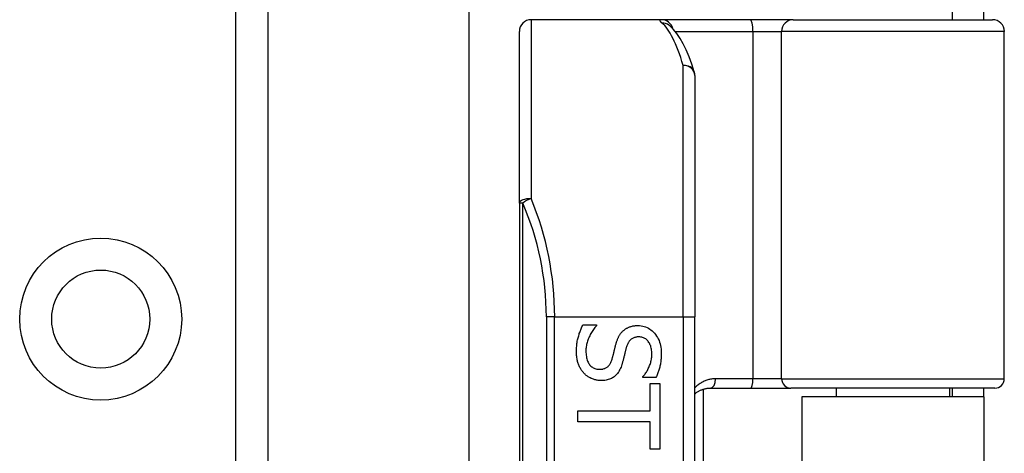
# Model space of a CAD drawing. Header units: inches. Extents: x 3.3 to 80.3, y 4.6 to 43.1.
# Tile 53 of 80: x 17.55 to 19.207, y 29.04 to 29.77. Entities that reach past the tile are written whole.
import ezdxf

# ---------------------------------------------------------------- set-up
doc = ezdxf.new("R2010")
doc.units = ezdxf.units.IN
doc.header["$MEASUREMENT"] = 0
doc.layers.add('Visible Edges(ANSI)', color=7, linetype='Continuous', lineweight=25)
doc.layers.add('Visible Tangent Edges(ANSI)', color=7, linetype='Continuous', lineweight=25)

msp = doc.modelspace()

# ---------------------------------------------------------------- linework, layer by layer
at = {"layer": 'Visible Edges(ANSI)'}
for p, q in [((18.306, 28.9548), (18.306, 31.9515)), ((17.9671, 31.5613), (17.9671, 14.1755)), ((19.1191, 29.8009), (19.1191, 29.7699)), ((19.1721, 29.7699), (19.1721, 29.8009)), ((18.6298, 29.7699), (18.4103, 29.7699)), ((18.7792, 29.7699), (18.6298, 29.7699)), ((18.6425, 29.7605), (18.642, 29.7608)), ((18.8516, 29.7699), (18.7792, 29.7699)), ((18.8516, 29.7699), (19.187, 29.7699)), ((18.3906, 29.461), (18.3906, 29.7502)), ((19.2066, 29.1656), (19.2066, 29.7502)), ((18.6859, 29.6762), (18.6859, 29.2699)), ((18.3906, 29.461), (18.3906, 27.5788)), ((18.6859, 27.7699), (18.6859, 29.2699)), ((18.4975, 29.2562), (18.5205, 29.2562)), ((18.5205, 29.2562), (18.5205, 29.2548)), ((18.5986, 29.1678), (18.5986, 29.1692)), ((18.6205, 29.1678), (18.5986, 29.1678)), ((18.6107, 29.1579), (18.627, 29.1579)), ((18.6107, 29.1117), (18.6107, 29.1579)), ((18.627, 29.1579), (18.627, 29.0471)), ((18.6997, 29.1479), (18.6997, 27.8918)), ((18.7117, 29.1498), (18.7801, 29.1498)), ((18.7801, 29.1498), (18.8476, 29.1498)), ((19.1909, 29.1498), (18.8476, 29.1498)), ((18.9237, 29.1498), (18.9237, 29.1354)), ((19.1146, 29.1498), (19.1146, 29.1354)), ((19.1191, 29.1498), (19.1191, 29.1354)), ((19.1721, 29.1354), (19.1721, 29.1498)), ((19.1721, 29.1354), (18.8661, 29.1354)), ((18.8661, 29.1354), (18.8661, 27.9044)), ((19.1721, 29.1354), (19.1721, 27.9044)), ((18.4892, 29.0933), (18.4892, 29.1117)), ((18.4892, 29.1117), (18.6107, 29.1117)), ((18.6107, 29.0933), (18.4892, 29.0933)), ((18.6107, 29.0471), (18.6107, 29.0933)), ((18.627, 29.0471), (18.6107, 29.0471))]:
    msp.add_line(p, q, dxfattribs=at)
at = {"layer": 'Visible Edges(ANSI)', "flags": 128}
for points in [[(18.685, 29.6819), (18.6807, 29.6953), (18.6762, 29.7076), (18.6714, 29.7189), (18.6665, 29.7292), (18.6612, 29.7385), (18.6556, 29.7468), (18.6494, 29.7542), (18.6425, 29.7605)], [(18.4867, 29.2109), (18.4868, 29.2134), (18.4868, 29.2158), (18.4869, 29.2181), (18.4871, 29.2204), (18.4873, 29.2226), (18.4875, 29.2248), (18.4878, 29.2269), (18.4881, 29.2289), (18.4885, 29.2309), (18.4889, 29.2328), (18.4894, 29.2346), (18.4899, 29.2364), (18.4904, 29.2381), (18.491, 29.2399), (18.4915, 29.2416), (18.4921, 29.2433), (18.4927, 29.2449), (18.4933, 29.2466), (18.494, 29.2482), (18.4946, 29.2498), (18.4953, 29.2514), (18.496, 29.253), (18.4967, 29.2546), (18.4975, 29.2562)], [(18.5205, 29.2548), (18.5191, 29.2533), (18.5177, 29.2517), (18.5165, 29.2501), (18.5152, 29.2485), (18.5141, 29.2469), (18.5129, 29.2452), (18.5119, 29.2434), (18.5108, 29.2417), (18.5099, 29.2399), (18.509, 29.2381), (18.5081, 29.2362), (18.5073, 29.2343), (18.5065, 29.2324), (18.5059, 29.2305), (18.5052, 29.2287), (18.5047, 29.2268), (18.5042, 29.2249), (18.5038, 29.2231), (18.5034, 29.2213), (18.5031, 29.2194), (18.5029, 29.2176), (18.5027, 29.2158), (18.5026, 29.214), (18.5026, 29.2123)], [(18.553, 29.2234), (18.5533, 29.2246), (18.5536, 29.2258), (18.554, 29.2269), (18.5543, 29.228), (18.5547, 29.2291), (18.5551, 29.2302), (18.5555, 29.2313), (18.5559, 29.2323), (18.5563, 29.2333), (18.5568, 29.2343), (18.5572, 29.2353), (18.5577, 29.2362), (18.5582, 29.2372), (18.5587, 29.2381), (18.5592, 29.239), (18.5598, 29.2398), (18.5604, 29.2407), (18.561, 29.2415), (18.5616, 29.2424), (18.5623, 29.2432), (18.563, 29.244), (18.5637, 29.2447), (18.5644, 29.2455), (18.5651, 29.2462)], [(18.5651, 29.2462), (18.5659, 29.2469), (18.5667, 29.2476), (18.5675, 29.2482), (18.5684, 29.2488), (18.5692, 29.2494), (18.5701, 29.25), (18.571, 29.2505), (18.5719, 29.251), (18.5729, 29.2515), (18.5739, 29.252), (18.5748, 29.2524), (18.5759, 29.2528), (18.5769, 29.2532), (18.578, 29.2535), (18.579, 29.2538), (18.5802, 29.2541), (18.5813, 29.2544), (18.5825, 29.2546), (18.5837, 29.2547), (18.5849, 29.2549), (18.5861, 29.255), (18.5874, 29.2551), (18.5887, 29.2551), (18.59, 29.2551)], [(18.59, 29.2551), (18.5928, 29.2551), (18.5955, 29.2548), (18.5981, 29.2543), (18.6006, 29.2537), (18.6031, 29.2529), (18.6054, 29.2519), (18.6077, 29.2507), (18.61, 29.2493), (18.6121, 29.2478), (18.6142, 29.2461), (18.6162, 29.2442), (18.6181, 29.2421), (18.6199, 29.2399), (18.6216, 29.2375), (18.6231, 29.2351), (18.6244, 29.2326), (18.6256, 29.23), (18.6266, 29.2272), (18.6275, 29.2244), (18.6282, 29.2215), (18.6287, 29.2185), (18.6291, 29.2153), (18.6294, 29.2121), (18.6295, 29.2088)], [(18.5919, 29.2361), (18.5905, 29.236), (18.5891, 29.2359), (18.5878, 29.2358), (18.5865, 29.2355), (18.5853, 29.2352), (18.5841, 29.2349), (18.583, 29.2345), (18.5819, 29.234), (18.5808, 29.2334), (18.5799, 29.2328), (18.5789, 29.2322), (18.578, 29.2314), (18.5772, 29.2306), (18.5764, 29.2298), (18.5756, 29.2288), (18.5749, 29.2279), (18.5742, 29.2269), (18.5736, 29.2258), (18.5729, 29.2246), (18.5724, 29.2234), (18.5718, 29.2222), (18.5714, 29.2209), (18.5709, 29.2195), (18.5705, 29.2181)], [(18.6136, 29.2076), (18.6136, 29.2097), (18.6134, 29.2117), (18.6132, 29.2136), (18.6129, 29.2155), (18.6126, 29.2173), (18.6121, 29.2191), (18.6116, 29.2208), (18.6109, 29.2224), (18.6102, 29.2239), (18.6094, 29.2254), (18.6086, 29.2268), (18.6076, 29.2282), (18.6066, 29.2294), (18.6055, 29.2306), (18.6044, 29.2316), (18.6032, 29.2326), (18.602, 29.2334), (18.6007, 29.2341), (18.5994, 29.2347), (18.598, 29.2352), (18.5966, 29.2356), (18.5951, 29.2358), (18.5935, 29.236), (18.5919, 29.2361)], [(18.4993, 29.175), (18.4983, 29.1761), (18.4973, 29.1772), (18.4964, 29.1784), (18.4955, 29.1796), (18.4947, 29.1808), (18.4939, 29.182), (18.4932, 29.1833), (18.4925, 29.1846), (18.4918, 29.1859), (18.4911, 29.1872), (18.4905, 29.1886), (18.49, 29.1899), (18.4895, 29.1914), (18.489, 29.1928), (18.4886, 29.1944), (18.4882, 29.196), (18.4878, 29.1977), (18.4876, 29.1994), (18.4873, 29.2012), (18.4871, 29.203), (18.4869, 29.2049), (18.4868, 29.2068), (18.4868, 29.2089), (18.4867, 29.2109)], [(18.5026, 29.2123), (18.5026, 29.2098), (18.5028, 29.2074), (18.503, 29.2051), (18.5033, 29.203), (18.5037, 29.2009), (18.5042, 29.1989), (18.5047, 29.1971), (18.5054, 29.1953), (18.5062, 29.1937), (18.507, 29.1921), (18.5079, 29.1907), (18.5089, 29.1893), (18.51, 29.1881), (18.5111, 29.187), (18.5123, 29.1859), (18.5136, 29.185), (18.5149, 29.1842), (18.5162, 29.1835), (18.5177, 29.1829), (18.5191, 29.1824), (18.5207, 29.182), (18.5223, 29.1818), (18.5239, 29.1816), (18.5256, 29.1816)], [(18.5467, 29.1985), (18.547, 29.1996), (18.5473, 29.2006), (18.5476, 29.2017), (18.5478, 29.2027), (18.5481, 29.2037), (18.5484, 29.2046), (18.5486, 29.2056), (18.5488, 29.2065), (18.5491, 29.2075), (18.5493, 29.2084), (18.5495, 29.2093), (18.5497, 29.2102), (18.5499, 29.2111), (18.5502, 29.212), (18.5504, 29.213), (18.5506, 29.214), (18.5509, 29.2151), (18.5511, 29.2162), (18.5514, 29.2173), (18.5517, 29.2184), (18.552, 29.2196), (18.5523, 29.2209), (18.5526, 29.2221), (18.553, 29.2234)], [(18.5705, 29.2181), (18.5702, 29.2171), (18.57, 29.2161), (18.5697, 29.215), (18.5694, 29.2139), (18.5691, 29.2128), (18.5688, 29.2116), (18.5685, 29.2104), (18.5682, 29.2092), (18.5679, 29.2079), (18.5676, 29.2066), (18.5673, 29.2052), (18.5669, 29.2038), (18.5666, 29.2025), (18.5663, 29.2011), (18.5659, 29.1998), (18.5656, 29.1985), (18.5653, 29.1973), (18.565, 29.1961), (18.5647, 29.195), (18.5644, 29.1939), (18.5641, 29.1928), (18.5638, 29.1918), (18.5635, 29.1908), (18.5632, 29.1898)], [(18.5256, 29.1816), (18.527, 29.1816), (18.5283, 29.1817), (18.5295, 29.1818), (18.5308, 29.182), (18.5319, 29.1823), (18.5331, 29.1826), (18.5342, 29.1829), (18.5352, 29.1834), (18.5362, 29.1839), (18.5372, 29.1844), (18.5381, 29.185), (18.539, 29.1856), (18.5398, 29.1863), (18.5406, 29.1871), (18.5414, 29.188), (18.5421, 29.1889), (18.5428, 29.1899), (18.5435, 29.1909), (18.5441, 29.192), (18.5447, 29.1932), (18.5453, 29.1944), (18.5458, 29.1957), (18.5463, 29.1971), (18.5467, 29.1985)], [(18.5986, 29.1692), (18.5996, 29.1703), (18.6006, 29.1715), (18.6016, 29.1727), (18.6025, 29.174), (18.6034, 29.1753), (18.6043, 29.1767), (18.6051, 29.1781), (18.606, 29.1796), (18.6068, 29.1811), (18.6076, 29.1827), (18.6084, 29.1843), (18.6091, 29.186), (18.6098, 29.1877), (18.6105, 29.1895), (18.6111, 29.1912), (18.6116, 29.193), (18.6121, 29.1948), (18.6125, 29.1966), (18.6128, 29.1984), (18.6131, 29.2002), (18.6133, 29.202), (18.6135, 29.2038), (18.6136, 29.2057), (18.6136, 29.2076)], [(18.6295, 29.2088), (18.6294, 29.2069), (18.6294, 29.205), (18.6293, 29.2031), (18.6292, 29.2012), (18.6291, 29.1994), (18.6289, 29.1975), (18.6287, 29.1957), (18.6284, 29.1939), (18.6282, 29.1921), (18.6279, 29.1904), (18.6275, 29.1886), (18.6272, 29.1869), (18.6268, 29.1852), (18.6263, 29.1835), (18.6259, 29.1819), (18.6254, 29.1802), (18.6249, 29.1786), (18.6244, 29.177), (18.6238, 29.1754), (18.6232, 29.1739), (18.6226, 29.1723), (18.6219, 29.1708), (18.6212, 29.1693), (18.6205, 29.1678)], [(18.5632, 29.1898), (18.5625, 29.1875), (18.5617, 29.1853), (18.5608, 29.1832), (18.5598, 29.1812), (18.5588, 29.1793), (18.5578, 29.1775), (18.5567, 29.1759), (18.5555, 29.1743), (18.5542, 29.1728), (18.5529, 29.1715), (18.5515, 29.1702), (18.5501, 29.1691), (18.5486, 29.168), (18.5471, 29.167), (18.5455, 29.1662), (18.5438, 29.1654), (18.5421, 29.1647), (18.5403, 29.1641), (18.5385, 29.1636), (18.5366, 29.1632), (18.5347, 29.1629), (18.5327, 29.1626), (18.5306, 29.1625), (18.5285, 29.1625)], [(18.5285, 29.1625), (18.5272, 29.1625), (18.5258, 29.1626), (18.5245, 29.1627), (18.5231, 29.1628), (18.5218, 29.163), (18.5204, 29.1633), (18.5191, 29.1636), (18.5178, 29.1639), (18.5165, 29.1643), (18.5152, 29.1648), (18.5138, 29.1652), (18.5125, 29.1658), (18.5113, 29.1663), (18.51, 29.1669), (18.5088, 29.1676), (18.5076, 29.1682), (18.5064, 29.169), (18.5053, 29.1697), (18.5042, 29.1705), (18.5032, 29.1713), (18.5021, 29.1722), (18.5011, 29.1731), (18.5002, 29.174), (18.4993, 29.175)], [(18.6859, 29.1402), (18.6868, 29.141), (18.6877, 29.1417), (18.6886, 29.1423), (18.6895, 29.143), (18.6905, 29.1436), (18.6914, 29.1442), (18.6924, 29.1448), (18.6934, 29.1453), (18.6944, 29.1458), (18.6955, 29.1463), (18.6965, 29.1468), (18.6976, 29.1472), (18.6987, 29.1476), (18.6998, 29.148), (18.7009, 29.1483), (18.7021, 29.1486), (18.7032, 29.1489), (18.7044, 29.1491), (18.7056, 29.1493), (18.7068, 29.1495), (18.708, 29.1496), (18.7092, 29.1497), (18.7104, 29.1498), (18.7117, 29.1498)]]:
    msp.add_lwpolyline(points, dxfattribs=at)
at = {"layer": 'Visible Edges(ANSI)'}
msp.add_circle((17.6861, 29.266), 0.0825, dxfattribs=at)
for centre, radius, start, end in [((18.4103, 29.7502), 0.0197, 90, 180), ((19.187, 29.7502), 0.0197, 0, 90), ((18.6662, 29.6762), 0.0197, 0, 17.0415), ((19.1909, 29.1656), 0.0157, 270, 0)]:
    msp.add_arc(centre, radius, start, end, dxfattribs=at)
at = {"layer": 'Visible Tangent Edges(ANSI)'}
for p, q in [((17.9133, 14.1755), (17.9133, 31.5613)), ((18.4103, 29.7699), (18.4103, 29.4688)), ((18.6529, 29.7502), (18.7837, 29.7502)), ((18.7837, 29.7502), (18.7837, 29.1656)), ((18.7837, 29.7502), (18.8319, 29.7502)), ((19.2066, 29.7502), (18.8319, 29.7502)), ((18.8319, 29.1656), (18.8319, 29.7502)), ((18.6662, 29.2699), (18.6662, 29.6928)), ((18.3964, 29.461), (18.3906, 29.461)), ((18.3964, 27.5788), (18.3964, 29.461)), ((18.45, 29.2699), (18.4361, 29.2699)), ((18.4361, 29.2699), (18.4361, 27.7699)), ((18.45, 29.2699), (18.6662, 29.2699)), ((18.45, 27.7699), (18.45, 29.2699)), ((18.6662, 29.2699), (18.6662, 27.7699)), ((18.6662, 29.2699), (18.6859, 29.2699)), ((18.7837, 29.1656), (18.7208, 29.1656)), ((18.8319, 29.1656), (18.7837, 29.1656)), ((18.8319, 29.1656), (19.2066, 29.1656))]:
    msp.add_line(p, q, dxfattribs=at)
at = {"layer": 'Visible Tangent Edges(ANSI)', "flags": 128}
for points in [[(18.6298, 29.7699), (18.6293, 29.7699), (18.6288, 29.7698), (18.6284, 29.7698), (18.6281, 29.7697), (18.6278, 29.7696), (18.6275, 29.7695), (18.6273, 29.7694), (18.6271, 29.7693), (18.627, 29.7691), (18.6269, 29.7689), (18.6269, 29.7687), (18.6269, 29.7685), (18.6269, 29.7683), (18.627, 29.768), (18.6272, 29.7677), (18.6273, 29.7674), (18.6276, 29.7671), (18.6279, 29.7668), (18.6282, 29.7664), (18.6285, 29.7661), (18.6289, 29.7657), (18.6294, 29.7653), (18.6299, 29.7648), (18.6304, 29.7644)], [(18.7208, 29.1656), (18.7191, 29.1655), (18.7174, 29.1654), (18.7158, 29.1653), (18.7141, 29.1651), (18.7125, 29.1648), (18.7108, 29.1645), (18.7092, 29.1641), (18.7077, 29.1637), (18.7061, 29.1632), (18.7046, 29.1626), (18.7031, 29.1621), (18.7016, 29.1614), (18.7001, 29.1607), (18.6987, 29.16), (18.6973, 29.1592), (18.6959, 29.1584), (18.6946, 29.1576), (18.6933, 29.1567), (18.692, 29.1557), (18.6907, 29.1548), (18.6895, 29.1537), (18.6883, 29.1527), (18.6871, 29.1515), (18.6859, 29.1504)]]:
    msp.add_lwpolyline(points, dxfattribs=at)
at = {"layer": 'Visible Tangent Edges(ANSI)'}
msp.add_circle((17.6861, 29.266), 0.1363, dxfattribs=at)
msp.add_arc((17.9557, 29.2699), 0.4803, 0, 23.4439, dxfattribs=at)
for centre, major_axis, ratio, start_param, end_param in [((18.6298, 29.7502), (0, 0.0197), 0.985236, 4.962801, 6.283185), ((18.6304, 29.7449), (0.012, 0.0156), 0.971402, 0, 0.672693), ((18.6167, 29.2699), (0, -0.5), 0.185699, 2.578938, 2.993098), ((18.7792, 29.7502), (0, 0.0197), 0.225879, 4.712389, 6.283185), ((18.8516, 29.7502), (0, 0.0197), 0.998608, 0, 1.570796), ((18.6662, 29.6762), (0.0188, 0.0058), 0.834757, 0, 1.320298), ((18.6662, 29.6762), (0.0197, 0), 0.845842, 0, 1.570796), ((18.4103, 29.461), (-0.0197, 0), 0.39785, 4.712389, 6.283185), ((18.4103, 29.461), (0.0181, 0.0078), 0.369668, 1.411843, 2.276718), ((17.9697, 29.2699), (0, 0.5), 0.96063, 4.712389, 5.121562), ((18.7117, 29.1656), (0, -0.0157), 0.580671, 0, 1.570796), ((18.7801, 29.1656), (0, -0.0157), 0.225879, 0, 1.570796), ((18.8476, 29.1656), (0, -0.0157), 0.998608, 4.712389, 6.283185)]:
    msp.add_ellipse(centre, major_axis=major_axis, ratio=ratio, start_param=start_param, end_param=end_param, dxfattribs=at)

doc.saveas('drawing.dxf')
